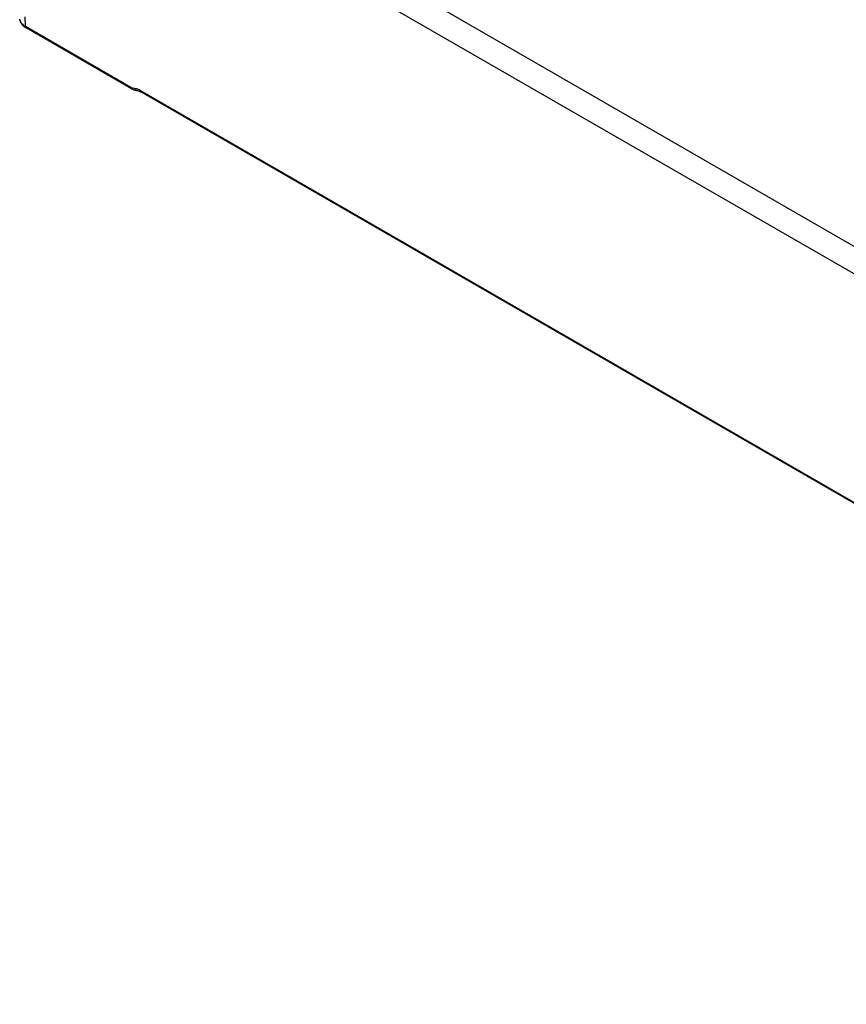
# Model space of a CAD drawing. Header units: inches. Extents: x 0 to 117, y 0 to 83.
# Tile 27 of 75: x 95.06 to 99.07, y 19.56 to 24.35. Entities that reach past the tile are written whole.
import ezdxf

# ---------------------------------------------------------------- set-up
doc = ezdxf.new("R2010")
doc.units = ezdxf.units.IN
doc.header["$LTSCALE"] = 6.431102
doc.header["$MEASUREMENT"] = 0
doc.layers.get('0').update_dxf_attribs({"linetype": 'CONTINUOUS'})

msp = doc.modelspace()

# ---------------------------------------------------------------- linework, layer by layer
at = {"color": 7, "linetype": 'CONTINUOUS'}
for p, q in [((95.4765, 25.3444), (103.5779, 20.6671)), ((95.4952, 25.2004), (103.5626, 20.5428)), ((95.0846, 24.3152), (95.0832, 24.363)), ((95.596, 24.0199), (95.0846, 24.3152)), ((95.599, 24.0134), (95.0878, 24.3086)), ((95.6144, 24.0137), (95.6105, 24.0142)), ((95.6239, 24.0053), (95.628, 24.0048)), ((103.3253, 19.5684), (95.6413, 24.0047)), ((103.3283, 19.562), (95.6443, 23.9982))]:
    msp.add_line(p, q, dxfattribs=at)
for points in [[(95.628, 24.0048), (95.633, 24.0034), (95.6381, 24.0014)], [(95.6381, 24.0014), (95.6435, 23.9987), (95.6443, 23.9982)]]:
    msp.add_lwpolyline(points, dxfattribs=at)
for centre, radius, start, end in [((95.1268, 24.3887), 0.0848, 234.6298, 240.1205), ((95.1324, 24.386), 0.0893, 236.1542, 240.0488), ((95.6261, 24.0721), 0.0603, 240.0165, 242.3211), ((95.6113, 23.968), 0.0458, 82.5476, 86.1135), ((95.6269, 24.0507), 0.0455, 262.8733, 266.1981)]:
    msp.add_arc(centre, radius, start, end, dxfattribs=at)
for points in [[(95.0592, 24.3405), (95.0576, 24.3439), (95.0565, 24.3477), (95.0561, 24.3515)], [(95.0564, 24.3488), (95.0577, 24.341), (95.0612, 24.3334), (95.066, 24.3271)], [(95.0777, 24.3195), (95.0701, 24.3249), (95.0631, 24.332), (95.0592, 24.3405)], [(95.066, 24.3271), (95.0706, 24.3211), (95.0764, 24.316), (95.0826, 24.3118)], [(95.6105, 24.0142), (95.6062, 24.0151), (95.602, 24.0167), (95.5981, 24.0187)], [(95.599, 24.0134), (95.6026, 24.0114), (95.6064, 24.0096), (95.6102, 24.0082)], [(95.6102, 24.0082), (95.6138, 24.007), (95.6175, 24.006), (95.6212, 24.0056)], [(95.632, 24.0093), (95.6273, 24.0113), (95.6223, 24.0128), (95.6172, 24.0134)], [(95.6413, 24.0047), (95.6383, 24.0064), (95.6352, 24.008), (95.632, 24.0093)]]:
    msp.add_open_spline(points, degree=3, dxfattribs=at)
for points, knots in [([(95.0847, 24.3151), (95.0847, 24.3136), (95.0851, 24.3111), (95.0863, 24.3085), (95.0873, 24.3079)], [0, 0, 0, 0, 0.544573, 1, 1, 1, 1]), ([(95.596, 24.0199), (95.596, 24.0185), (95.5964, 24.0159), (95.5976, 24.0134), (95.5986, 24.0127)], [0, 0, 0, 0, 0.544512, 1, 1, 1, 1]), ([(95.6238, 24.0049), (95.6222, 24.0047), (95.6176, 24.0055), (95.6177, 24.0105), (95.6181, 24.0126)], [0, 0, 0, 0, 0.431946, 1, 1, 1, 1]), ([(95.6413, 24.0047), (95.6413, 24.0033), (95.6417, 24.0008), (95.6429, 23.9982), (95.6439, 23.9975)], [0, 0, 0, 0, 0.546288, 1, 1, 1, 1])]:
    msp.add_open_spline(points, degree=3, knots=knots, dxfattribs=at)

doc.saveas('drawing.dxf')
